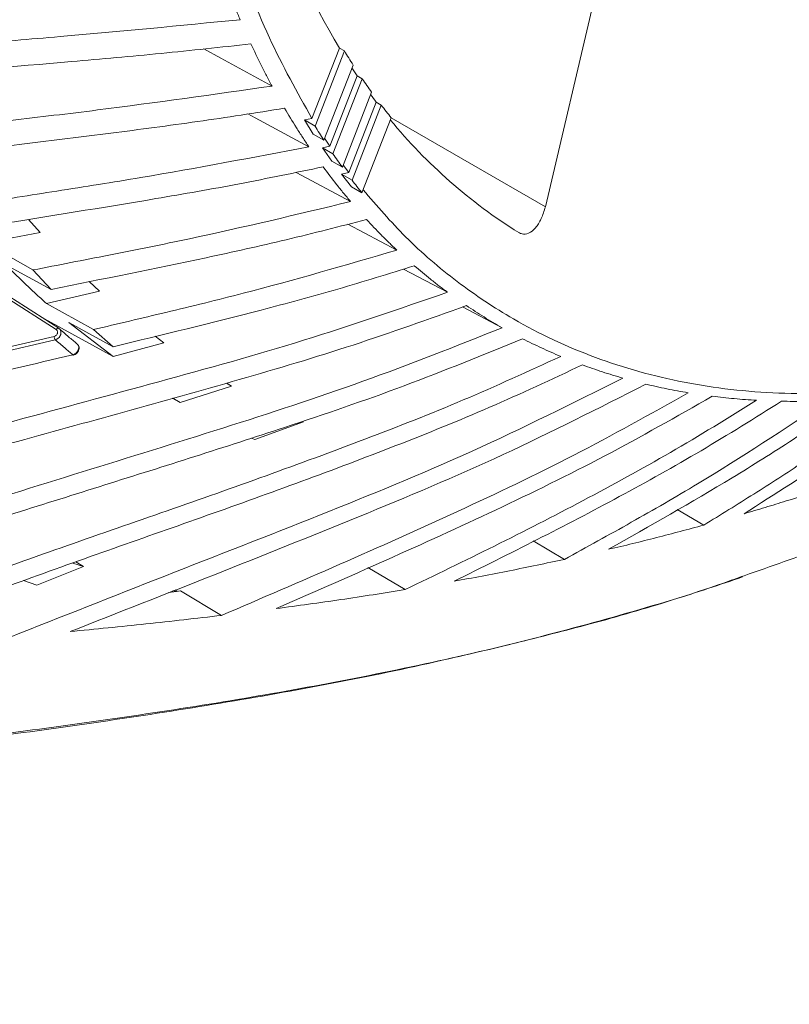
# Model space of a CAD drawing. Header units: millimetres. Extents: x 0 to 1118, y 0 to 864.
# Tile 211 of 256: x 252 to 266, y 607 to 625. Entities that reach past the tile are written whole.
import ezdxf

# ---------------------------------------------------------------- set-up
doc = ezdxf.new("R2010")
doc.units = ezdxf.units.MM

msp = doc.modelspace()

# ---------------------------------------------------------------- linework, layer by layer
at = {"color": 7, "linetype": 'Continuous', "lineweight": 15}
for p, q in [((262.9109, 626.7644), (261.7173, 621.6974)), ((257.3195, 623.3612), (257.8362, 624.6851)), ((257.8362, 624.6851), (257.9303, 624.6308)), ((257.378, 623.2158), (257.9303, 624.6308)), ((258.0963, 624.3659), (257.5446, 622.9516)), ((257.6578, 622.8391), (258.1736, 624.162)), ((258.1736, 624.162), (258.2677, 624.1077)), ((257.7163, 622.6937), (258.2677, 624.1077)), ((258.4445, 623.8562), (257.8931, 622.4422)), ((258.0164, 622.3424), (258.5326, 623.6656)), ((258.0749, 622.197), (258.6266, 623.6113)), ((258.5326, 623.6656), (258.6266, 623.6113)), ((258.8141, 623.3732), (258.2619, 621.9582)), ((257.1775, 623.3315), (257.3195, 623.3612)), ((257.345, 623.0668), (257.1775, 623.3315)), ((257.1775, 623.3315), (257.378, 623.2158)), ((257.345, 623.0668), (257.5446, 622.9516)), ((257.5177, 622.8084), (257.6578, 622.8391)), ((257.6577, 622.8391), (257.5595, 622.9866)), ((257.6955, 622.5563), (257.5177, 622.8084)), ((257.5177, 622.8084), (257.7163, 622.6937)), ((257.6955, 622.5563), (257.8931, 622.4422)), ((258.0164, 622.3424), (257.9168, 622.4766)), ((257.8783, 622.3106), (258.0164, 622.3424)), ((258.0662, 622.0712), (257.8783, 622.3106)), ((257.8783, 622.3106), (258.0749, 622.197)), ((258.0662, 622.0712), (258.2619, 621.9582)), ((251.9828, 621.4603), (252.2006, 621.2139)), ((257.9988, 621.3695), (258.9193, 620.8813)), ((252.2006, 621.2139), (251.1638, 621.0128)), ((251.1638, 621.0128), (252.0649, 620.5071)), ((252.4098, 620.1426), (251.5525, 620.6047)), ((252.4098, 620.1426), (252.0649, 620.5071)), ((259.0431, 620.523), (259.873, 620.088)), ((253.1236, 620.2883), (253.3156, 620.1112)), ((253.3156, 620.1112), (252.3174, 619.8789)), ((252.5505, 619.4098), (251.6104, 620.0132)), ((252.3174, 619.8789), (253.2034, 619.3852)), ((260.1567, 619.8105), (260.9042, 619.4197)), ((253.5751, 618.8756), (252.211, 619.6277)), ((252.7386, 619.5185), (253.5751, 618.8756)), ((253.5776, 619.0634), (252.7386, 619.5185)), ((252.5505, 619.4098), (252.5527, 619.4081)), ((253.5776, 619.0634), (253.2034, 619.3852)), ((254.5309, 619.1374), (253.5751, 618.8756)), ((254.3674, 619.259), (254.5309, 619.1374)), ((255.7118, 618.3772), (255.8057, 618.3218)), ((255.7163, 618.3784), (255.8057, 618.3218)), ((255.8057, 618.3218), (254.837, 618.0151)), ((254.6888, 618.0925), (254.837, 618.0151)), ((254.7002, 618.0957), (254.837, 618.0151)), ((257.1634, 617.6469), (256.2448, 617.3143)), ((256.1804, 617.3435), (256.2448, 617.3143)), ((264.7028, 615.7041), (264.2034, 615.9976)), ((262.0756, 615.0595), (261.485, 615.4077)), ((253.0141, 614.9227), (252.135, 614.5749)), ((252.8164, 614.9899), (253.0141, 614.9227)), ((252.8739, 615.0103), (253.0141, 614.9227)), ((259.0757, 614.4895), (258.3703, 614.9066)), ((251.8858, 614.6597), (252.135, 614.5749)), ((254.7021, 614.4711), (254.7694, 614.4556)), ((254.7421, 614.487), (254.7892, 614.4579)), ((254.7694, 614.4556), (254.6195, 614.4382)), ((254.8427, 614.4641), (254.7694, 614.4556)), ((255.618, 614.0042), (254.8427, 614.4641))]:
    msp.add_line(p, q, dxfattribs=at)
at = {"color": 9, "linetype": 'Continuous', "lineweight": 0}
for p, q in [((258.8138, 623.3736), (261.7173, 621.6974)), ((252.5018, 619.3848), (251.5436, 619.9999)), ((252.4848, 619.1932), (250.4931, 618.7289)), ((250.6608, 618.8334), (252.4636, 619.2536))]:
    msp.add_line(p, q, dxfattribs=at)
at = {"color": 7, "linetype": 'Continuous', "lineweight": 15, "flags": 128}
for points in [[(255.2813, 624.6692), (255.6028, 624.4945), (256.5677, 623.9702)], [(256.1137, 623.4463), (256.252, 623.3718), (257.2625, 622.8273)], [(257.0205, 622.345), (257.0366, 622.3364), (258.0478, 621.7959)]]:
    msp.add_lwpolyline(points, dxfattribs=at)
at = {"color": 9, "linetype": 'Continuous', "lineweight": 0, "flags": 128}
msp.add_lwpolyline([(252.5018, 619.3848), (252.5079, 619.3928), (252.5146, 619.3997), (252.5217, 619.4053), (252.5289, 619.4093), (252.5359, 619.4117), (252.5423, 619.4123), (252.548, 619.4111), (252.5505, 619.4098)], dxfattribs=at)
at = {"color": 7, "linetype": 'Continuous', "lineweight": 15}
for centre, radius, start, end in [((269.7479, 631.8582), 13.9047, 198.32132, 211.05603), ((268.2261, 630.9006), 12.0547, 211.33994, 212.82584), ((267.8431, 630.767), 11.71, 213.46353, 214.33627), ((267.7537, 630.5869), 11.4876, 214.33404, 215.86743), ((267.4138, 630.462), 11.1833, 216.51191, 217.42504), ((267.354, 630.2894), 10.9893, 217.423, 219.00348), ((268.193, 629.8512), 12.6883, 211.53081, 212.94119), ((266.4814, 629.6523), 9.9487, 219.42642, 238.04156), ((267.7106, 629.5302), 12.1088, 214.37346, 215.82818), ((267.3137, 629.2356), 11.6144, 217.30187, 218.79826), ((252.8263, 618.9175), 0.0127, 216.72204, 277.27875)]:
    msp.add_arc(centre, radius, start, end, dxfattribs=at)
at = {"color": 9, "linetype": 'Continuous', "lineweight": 0}
msp.add_arc((252.5671, 619.2559), 0.1035, 181.27087, 217.32997, dxfattribs=at)
at = {"color": 7, "linetype": 'Continuous', "lineweight": 15}
for points, knots in [([(257.3195, 623.3612), (257.0416, 623.8551), (256.458, 624.8923), (255.7863, 626.7086), (255.2771, 628.7487), (254.9718, 630.9546), (254.8693, 633.3002), (254.9717, 635.7643), (255.2776, 638.3226), (255.7843, 640.9508), (256.4867, 643.6233), (257.3782, 646.3146), (258.4502, 648.9987), (259.6923, 651.6497), (261.0926, 654.2421), (262.6375, 656.751), (264.3123, 659.1522), (266.1008, 661.4226), (267.9724, 663.525), (269.907, 665.4447), (271.885, 667.1629), (273.902, 668.698), (275.2606, 669.539), (275.9399, 669.9594)], [0, 0, 0, 0, 0.0436448, 0.0916662, 0.1396876, 0.187709, 0.2357304, 0.2837518, 0.3317733, 0.3797947, 0.4278161, 0.4758375, 0.5238589, 0.5718803, 0.6199017, 0.6679232, 0.7159446, 0.763966, 0.8119874, 0.8589905, 0.9059937, 0.9529968, 1, 1, 1, 1]), ([(255.9671, 625.2189), (255.9375, 625.2893), (255.8784, 625.43), (255.7647, 625.7145), (255.6845, 625.9325), (255.6311, 626.0775)], [0, 0, 0, 0, 0.2509372, 0.501874, 1, 1, 1, 1]), ([(249.2907, 624.627), (249.8204, 624.6721), (250.9155, 624.7655), (253.1384, 624.9423), (254.8359, 625.1083), (255.9671, 625.2189)], [0, 0, 0, 0, 0.2381177, 0.4923023, 1, 1, 1, 1]), ([(256.1694, 624.7637), (255.6056, 624.7016), (254.4779, 624.5774), (252.2659, 624.3842), (250.6169, 624.2432), (249.53, 624.1503)], [0, 0, 0, 0, 0.25426374, 0.50850382, 1, 1, 1, 1]), ([(256.5677, 623.9702), (256.533, 624.035), (256.4636, 624.1647), (256.3291, 624.4273), (256.2332, 624.6293), (256.1694, 624.7637)], [0, 0, 0, 0, 0.2509371, 0.501874, 1, 1, 1, 1]), ([(250.1001, 623.1366), (250.613, 623.1983), (251.6736, 623.3259), (253.8274, 623.5782), (255.4719, 623.8134), (256.5677, 623.9702)], [0, 0, 0, 0, 0.2380905, 0.4923251, 1, 1, 1, 1]), ([(280.0342, 623.7643), (279.4229, 623.2924), (278.1268, 622.2921), (276.1161, 621.0337), (274.0342, 619.9455), (271.9715, 619.1092), (269.9489, 618.5263), (267.9857, 618.2042), (266.1008, 618.1456), (264.3123, 618.3509), (262.6377, 618.8187), (261.222, 619.4819), (260.0444, 620.2694), (259.0938, 621.0768), (258.5452, 621.7122), (258.284, 622.0147)], [0, 0, 0, 0, 0.0739796, 0.156851, 0.2397224, 0.3225937, 0.4054651, 0.4883365, 0.5712078, 0.6540792, 0.7369505, 0.8198219, 0.8817691, 0.9437162, 1, 1, 1, 1]), ([(256.8038, 623.5518), (256.258, 623.4658), (255.1664, 623.2938), (253.5332, 623.0823), (251.9371, 622.8852), (250.8856, 622.7566), (250.3771, 622.6945)], [0, 0, 0, 0, 0.2543792, 0.5087301, 0.7624511, 1, 1, 1, 1]), ([(257.2625, 622.8273), (257.2227, 622.8862), (257.1433, 623.0042), (256.9888, 623.2438), (256.8777, 623.4288), (256.8038, 623.5518)], [0, 0, 0, 0, 0.2509373, 0.5018746, 1, 1, 1, 1]), ([(265.4636, 614.7522), (265.9676, 614.9278), (267.1038, 615.3235), (268.786, 616.0216), (270.5161, 616.826), (272.1579, 617.6911), (273.7117, 618.6091), (275.1751, 619.5759), (276.5524, 620.5867), (277.8388, 621.6357), (278.865, 622.5428), (279.4366, 623.1078), (279.6335, 623.3024)], [0, 0, 0, 0, 0.08553265, 0.19283098, 0.30052947, 0.40777964, 0.51496211, 0.62247009, 0.72953407, 0.83685058, 0.943805, 1, 1, 1, 1]), ([(251.0274, 621.7603), (251.5222, 621.8379), (252.5454, 621.9984), (254.6227, 622.3241), (256.2071, 622.6261), (257.2625, 622.8273)], [0, 0, 0, 0, 0.2382272, 0.492619, 1, 1, 1, 1]), ([(257.5312, 622.4479), (257.0056, 622.339), (255.9545, 622.1213), (253.8902, 621.7628), (252.3525, 621.5173), (251.3396, 621.3557)], [0, 0, 0, 0, 0.2544875, 0.5089427, 1, 1, 1, 1]), ([(258.0478, 621.7959), (258.0033, 621.8487), (257.9143, 621.9544), (257.7405, 622.1697), (257.6148, 622.3368), (257.5312, 622.4479)], [0, 0, 0, 0, 0.2509366, 0.5018737, 1, 1, 1, 1]), ([(252.0649, 620.5071), (252.5402, 620.5999), (253.523, 620.7918), (255.5177, 621.1881), (257.0365, 621.5529), (258.0478, 621.7959)], [0, 0, 0, 0, 0.2383019, 0.4928126, 1, 1, 1, 1]), ([(261.7173, 621.6974), (261.6943, 621.6196), (261.6484, 621.4638), (261.5345, 621.288), (261.4059, 621.1877), (261.2949, 621.1724), (261.236, 621.2014), (261.2155, 621.2115)], [0, 0, 0, 0, 0.229104, 0.4584448, 0.6803665, 0.8891578, 1, 1, 1, 1]), ([(258.3476, 621.4574), (257.8442, 621.3274), (256.8373, 621.0672), (254.8572, 620.6309), (253.3815, 620.3365), (252.4098, 620.1426)], [0, 0, 0, 0, 0.2546008, 0.5091704, 1, 1, 1, 1]), ([(258.9193, 620.8813), (258.8703, 620.9277), (258.7722, 621.0206), (258.5801, 621.2105), (258.4405, 621.3588), (258.3476, 621.4574)], [0, 0, 0, 0, 0.2509375, 0.5018742, 1, 1, 1, 1]), ([(253.2034, 619.3852), (253.6581, 619.4925), (254.5986, 619.7142), (256.5061, 620.1776), (257.9549, 620.6001), (258.9193, 620.8813)], [0, 0, 0, 0, 0.2384199, 0.4930432, 1, 1, 1, 1]), ([(251.6337, 620.5229), (251.7895, 620.3703), (252.0139, 620.1506), (252.2464, 619.9425), (252.3174, 619.8789)], [0, 0, 0, 0, 0.694367, 1, 1, 1, 1]), ([(259.2489, 620.5855), (258.7689, 620.4362), (257.8089, 620.1378), (255.9176, 619.6287), (254.5066, 619.2878), (253.5776, 619.0634)], [0, 0, 0, 0, 0.2546735, 0.5093199, 1, 1, 1, 1]), ([(259.873, 620.088), (259.8197, 620.1278), (259.7129, 620.2073), (259.5034, 620.371), (259.3505, 620.4998), (259.2489, 620.5855)], [0, 0, 0, 0, 0.25093801, 0.50187586, 1, 1, 1, 1]), ([(236.5736, 612.0382), (237.0711, 612.3181), (238.0661, 612.878), (240.1105, 613.8591), (242.7001, 614.9192), (245.8373, 615.9864), (249.746, 617.1451), (253.5246, 618.1478), (257.1624, 619.1541), (258.9696, 619.7767), (259.873, 620.088)], [0, 0, 0, 0, 0.0668803, 0.1337728, 0.268809, 0.4023536, 0.5361681, 0.7680288, 0.8840441, 1, 1, 1, 1]), ([(260.2307, 619.8361), (259.5199, 619.582), (258.0982, 619.0735), (255.2308, 618.2247), (251.9176, 617.3258), (248.1633, 616.2771), (244.6882, 615.1916), (241.8028, 614.1155), (239.5102, 613.1116), (238.3812, 612.5276), (237.8168, 612.2356)], [0, 0, 0, 0, 0.0951506, 0.1903318, 0.3812266, 0.5350511, 0.6889888, 0.8439415, 0.9219786, 1, 1, 1, 1]), ([(260.9042, 619.4197), (260.8468, 619.4527), (260.732, 619.5186), (260.5061, 619.6551), (260.3407, 619.7638), (260.2307, 619.8361)], [0, 0, 0, 0, 0.25093623, 0.50187382, 1, 1, 1, 1]), ([(242.029, 612.7588), (242.7126, 613.0627), (244.0799, 613.6705), (246.8522, 614.7282), (250.7068, 616.0158), (254.7575, 617.2394), (258.2842, 618.3813), (260.0304, 619.0734), (260.9042, 619.4197)], [0, 0, 0, 0, 0.1102468, 0.2205105, 0.4420213, 0.7208908, 0.8603339, 1, 1, 1, 1]), ([(252.5527, 619.4081), (252.6137, 619.3547), (252.7254, 619.2571), (252.8388, 619.1621), (252.8903, 619.1191)], [0, 0, 0, 0, 0.546679, 1, 1, 1, 1]), ([(261.2881, 619.2132), (260.546, 618.9098), (259.06, 618.3025), (256.4307, 617.4082), (253.4164, 616.4595), (250.025, 615.3951), (246.6374, 614.2613), (244.4044, 613.3433), (243.2868, 612.8838)], [0, 0, 0, 0, 0.1246935, 0.2496684, 0.4371723, 0.6246807, 0.8121609, 1, 1, 1, 1]), ([(262.0077, 618.8799), (261.9465, 618.9059), (261.8241, 618.9578), (261.583, 619.0665), (261.4059, 619.1546), (261.2881, 619.2132)], [0, 0, 0, 0, 0.2509355, 0.5018729, 1, 1, 1, 1]), ([(252.8275, 618.9066), (252.8319, 618.9071), (252.8508, 618.9094), (252.8822, 618.9296), (252.9154, 618.9646), (252.934, 619.0089), (252.9345, 619.0516), (252.9266, 619.082), (252.9152, 619.0933), (252.9129, 619.0956)], [0, 0, 0, 0, 0.0536701, 0.2351826, 0.4264362, 0.6245024, 0.7966762, 0.958405, 1, 1, 1, 1]), ([(232.507, 611.4031), (232.9306, 611.6999), (233.778, 612.2934), (235.1103, 613.078), (236.4752, 613.7965), (238.4121, 614.7013), (240.9379, 615.694), (244.4635, 616.8316), (248.4293, 617.8824), (251.3532, 618.5673), (252.8161, 618.9099)], [0, 0, 0, 0, 0.0682198, 0.1364577, 0.2058505, 0.2752537, 0.4256459, 0.5768716, 0.7882914, 1, 1, 1, 1]), ([(247.0903, 613.2152), (248.3366, 613.7028), (250.8288, 614.6778), (254.5838, 615.9632), (257.7006, 617.0721), (260.174, 618.041), (261.3965, 618.6003), (262.0077, 618.8799)], [0, 0, 0, 0, 0.2509984, 0.5019366, 0.7507215, 0.875374, 1, 1, 1, 1]), ([(262.416, 618.7196), (261.8344, 618.4483), (260.6702, 617.9052), (258.3134, 616.9561), (255.3605, 615.8819), (251.8175, 614.6567), (249.4749, 613.7617), (248.3035, 613.3142)], [0, 0, 0, 0, 0.1255314, 0.2512743, 0.5023052, 0.7511339, 1, 1, 1, 1]), ([(263.1783, 618.471), (263.1136, 618.4899), (262.9842, 618.5276), (262.729, 618.6081), (262.541, 618.6751), (262.416, 618.7196)], [0, 0, 0, 0, 0.2509354, 0.501872, 1, 1, 1, 1]), ([(251.6325, 613.595), (252.6034, 613.9797), (254.545, 614.749), (257.453, 615.8783), (260.3464, 617.0589), (262.2337, 618), (263.1783, 618.471)], [0, 0, 0, 0, 0.25092844, 0.50185068, 0.75068213, 1, 1, 1, 1]), ([(263.6092, 618.3577), (262.7164, 617.9035), (260.9313, 616.9954), (257.3041, 615.48), (254.5762, 614.4107), (252.7623, 613.6997)], [0, 0, 0, 0, 0.251054, 0.5020076, 1, 1, 1, 1]), ([(255.618, 614.0042), (256.3609, 614.3235), (257.8467, 614.9619), (260.0626, 615.95), (262.2613, 616.9948), (263.6936, 617.7948), (264.4104, 618.1951)], [0, 0, 0, 0, 0.250726, 0.5014605, 0.7505274, 1, 1, 1, 1]), ([(264.4104, 618.1951), (264.3425, 618.2067), (264.2068, 618.23), (263.9387, 618.2818), (263.7408, 618.3274), (263.6092, 618.3577)], [0, 0, 0, 0, 0.2509364, 0.5018712, 1, 1, 1, 1]), ([(268.9134, 618.2524), (268.6307, 618.0459), (268.0652, 617.6329), (266.9183, 616.8442), (266.0431, 616.2887), (265.46, 615.9186)], [0, 0, 0, 0, 0.2501727, 0.5003422, 1, 1, 1, 1]), ([(264.8616, 618.1293), (264.1885, 617.7473), (262.8425, 616.9833), (260.1027, 615.6459), (258.0271, 614.7373), (256.6461, 614.1327)], [0, 0, 0, 0, 0.2507642, 0.5014841, 1, 1, 1, 1]), ([(259.0757, 614.4895), (259.6368, 614.7606), (260.7592, 615.3028), (262.4279, 616.1572), (264.0808, 617.0566), (265.1586, 617.721), (265.6979, 618.0534)], [0, 0, 0, 0, 0.2504991, 0.5010058, 0.7503619, 1, 1, 1, 1]), ([(266.1673, 618.0355), (265.6632, 617.7208), (264.6551, 617.0914), (262.6035, 615.9461), (261.0414, 615.1672), (260.0014, 614.6486)], [0, 0, 0, 0, 0.2504954, 0.500972, 1, 1, 1, 1]), ([(262.0756, 615.0595), (262.4961, 615.2902), (263.3373, 615.7515), (265.004, 616.7121), (266.2229, 617.513), (267.0347, 618.0465)], [0, 0, 0, 0, 0.2503289, 0.5006628, 1, 1, 1, 1]), ([(267.5202, 618.0766), (267.1433, 617.8207), (266.3894, 617.3091), (264.8574, 616.3513), (263.6885, 615.6893), (262.9098, 615.2482)], [0, 0, 0, 0, 0.2502964, 0.5005864, 1, 1, 1, 1]), ([(264.7028, 615.7041), (265.0174, 615.8981), (265.6466, 616.286), (266.8927, 617.0895), (267.8059, 617.7407), (268.4144, 618.1746)], [0, 0, 0, 0, 0.25019646, 0.50039594, 1, 1, 1, 1]), ([(265.6979, 618.0534), (265.6272, 618.0578), (265.4858, 618.0665), (265.2061, 618.0894), (264.9992, 618.1134), (264.8616, 618.1293)], [0, 0, 0, 0, 0.2509347, 0.5018705, 1, 1, 1, 1]), ([(267.0347, 618.0465), (266.9615, 618.0436), (266.8151, 618.0378), (266.5251, 618.0317), (266.3102, 618.034), (266.1673, 618.0355)], [0, 0, 0, 0, 0.2509352, 0.5018706, 1, 1, 1, 1]), ([(265.46, 615.9186), (265.5929, 615.9578), (265.8588, 616.0363), (266.386, 616.198), (266.7759, 616.325), (267.0358, 616.4097)], [0, 0, 0, 0, 0.2500857, 0.5001714, 1, 1, 1, 1]), ([(262.9098, 615.2482), (263.0608, 615.2841), (263.3629, 615.3559), (263.9627, 615.5053), (264.4068, 615.6246), (264.7028, 615.7041)], [0, 0, 0, 0, 0.2501173, 0.5002366, 1, 1, 1, 1]), ([(260.0014, 614.6486), (260.1758, 614.6804), (260.5245, 614.7439), (261.218, 614.8777), (261.7326, 614.9868), (262.0756, 615.0595)], [0, 0, 0, 0, 0.2501296, 0.5002581, 1, 1, 1, 1]), ([(261.1528, 613.4827), (261.6231, 613.6007), (262.6252, 613.8521), (264.0562, 614.2654), (264.9955, 614.5806), (265.4328, 614.7274)], [0, 0, 0, 0, 0.3210121, 0.6839171, 1, 1, 1, 1]), ([(256.6461, 614.1327), (256.8498, 614.1598), (257.2572, 614.2141), (258.0688, 614.3293), (258.673, 614.4255), (259.0757, 614.4895)], [0, 0, 0, 0, 0.2501175, 0.5002361, 1, 1, 1, 1]), ([(252.7623, 613.6997), (253.001, 613.7229), (253.4785, 613.7693), (254.4316, 613.8674), (255.1435, 613.9495), (255.618, 614.0042)], [0, 0, 0, 0, 0.2500756, 0.5001511, 1, 1, 1, 1]), ([(261.0464, 613.4554), (260.3671, 613.2954), (259.007, 612.975), (256.9188, 612.5726), (254.8073, 612.2167), (251.973, 611.7986), (248.4077, 611.3462), (244.6545, 610.8831), (241.4488, 610.4344), (238.9411, 610.0249), (236.6237, 609.572), (234.4905, 609.0709), (232.4189, 608.4755), (230.6904, 607.854), (229.2921, 607.2504), (228.575, 606.8724), (228.2154, 606.6829)], [0, 0, 0, 0, 0.0622224, 0.1245986, 0.186711, 0.2488915, 0.3728583, 0.4965384, 0.5747936, 0.6531554, 0.7181855, 0.7831963, 0.8496839, 0.9161376, 0.9579529, 1, 1, 1, 1])]:
    msp.add_open_spline(points, degree=3, knots=knots, dxfattribs=at)
at = {"color": 9, "linetype": 'Continuous', "lineweight": 0}
for points, knots in [([(252.4636, 619.2536), (252.4646, 619.2539), (252.4731, 619.256), (252.4889, 619.2633), (252.5079, 619.2801), (252.5216, 619.3018), (252.5284, 619.3261), (252.5271, 619.3499), (252.5185, 619.3711), (252.5073, 619.3802), (252.5018, 619.3848)], [0, 0, 0, 0, 0.0185772, 0.1562273, 0.294455, 0.4339267, 0.5747747, 0.7165193, 0.8582514, 1, 1, 1, 1]), ([(252.5527, 619.4081), (252.5615, 619.4008), (252.5793, 619.3862), (252.5925, 619.352), (252.5935, 619.3132), (252.5815, 619.2735), (252.5582, 619.2376), (252.5265, 619.2097), (252.5004, 619.1973), (252.4864, 619.1936), (252.4848, 619.1932)], [0, 0, 0, 0, 0.1413063, 0.2825948, 0.4240709, 0.5649605, 0.7047441, 0.8434049, 0.9813882, 1, 1, 1, 1]), ([(252.8161, 618.9099), (252.765, 618.9526), (252.6537, 619.0458), (252.5441, 619.1414), (252.4848, 619.1932)], [0, 0, 0, 0, 0.4589048, 1, 1, 1, 1]), ([(252.8161, 618.9099), (252.8286, 618.9143), (252.8536, 618.9231), (252.8869, 618.9506), (252.9121, 618.9848), (252.9265, 619.0231), (252.9284, 619.0608), (252.9177, 619.0937), (252.902, 619.1114), (252.8916, 619.1182), (252.8903, 619.1191)], [0, 0, 0, 0, 0.1403725, 0.2808066, 0.421124, 0.5610969, 0.7007014, 0.8400877, 0.9794926, 1, 1, 1, 1]), ([(228.3216, 606.9113), (228.6783, 607.0924), (229.3938, 607.4556), (230.7725, 608.0282), (232.4631, 608.6144), (234.5048, 609.1831), (236.6418, 609.6696), (238.9826, 610.1112), (241.4993, 610.5077), (244.699, 610.9403), (248.451, 611.389), (252.0172, 611.8307), (254.8556, 612.243), (256.972, 612.5942), (259.0644, 612.9986), (261.1236, 613.463), (263.1298, 614.0012), (264.5789, 614.4324), (265.3342, 614.7055), (265.4636, 614.7522)], [0, 0, 0, 0, 0.0365145, 0.0732359, 0.1299694, 0.1867292, 0.2450099, 0.3033089, 0.371979, 0.4407723, 0.5495433, 0.6587457, 0.713552, 0.7684073, 0.8233822, 0.8784798, 0.93353, 0.9886134, 1, 1, 1, 1])]:
    msp.add_open_spline(points, degree=3, knots=knots, dxfattribs=at)

doc.saveas('drawing.dxf')
